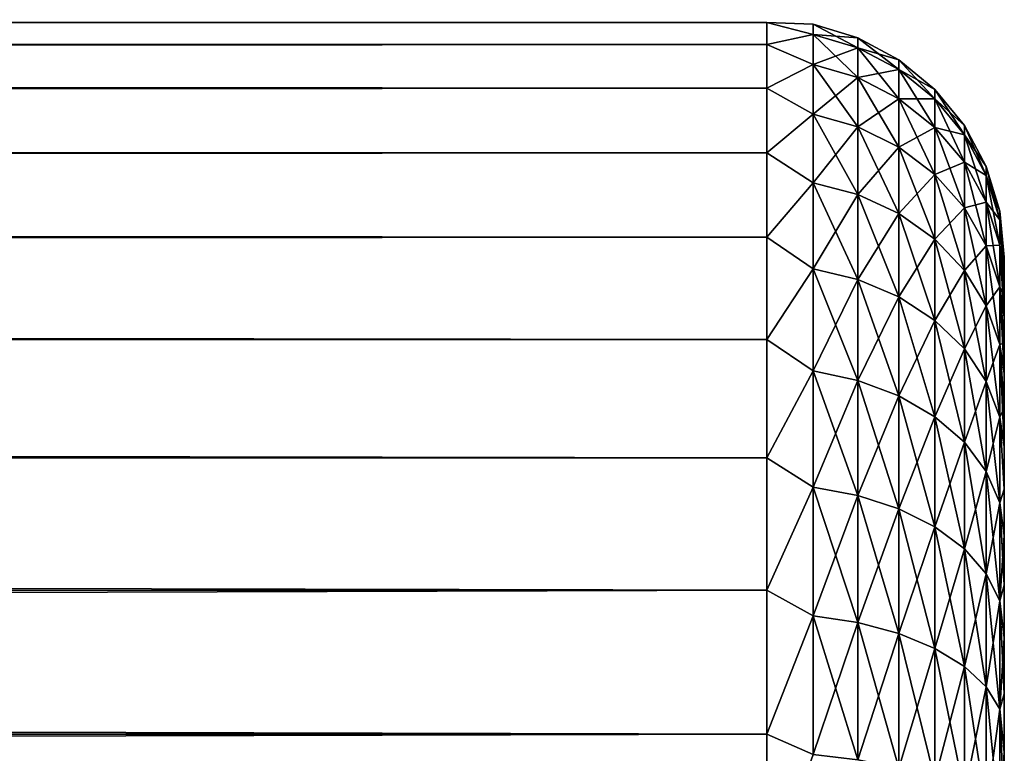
# Model space of a CAD drawing. Extents: x 0 to 500, y -78 to 1006.
# Tile 168 of 256: x 492 to 500, y 389 to 395. Entities that reach past the tile are written whole.
import ezdxf

# ---------------------------------------------------------------- set-up
doc = ezdxf.new("R2010")
doc.units = 0
doc.header["$LTSCALE"] = 65.185185
for name, color, linetype in [('118', 7, 'CONTINUOUS'), ('73', 7, 'CONTINUOUS'), ('80', 7, 'CONTINUOUS')]:
    doc.layers.add(name, color=color, linetype=linetype)

msp = doc.modelspace()

# ---------------------------------------------------------------- linework, layer by layer
at = {"layer": '118', "color": 7, "linetype": 'CONTINUOUS'}
for points in [[(498, 394.9908, -2.0346), (498, 395.1767, -0.6824), (498.3902, 395.0763, -1.3002), (498, 394.9908, -2.0346)], [(498, 395.1767, -0.6824), (498, 395.1767, 0.6824), (498.3902, 395.1616), (498, 395.1767, -0.6824)], [(498, 395.1767, -0.6824), (498.3902, 395.1616), (498.3902, 395.0763, -1.3002), (498, 395.1767, -0.6824)], [(498, 395.1767, 0.6824), (498, 394.9908, 2.0346), (498.3902, 395.0763, 1.3002), (498, 395.1767, 0.6824)], [(498, 395.1767, 0.6824), (498.3902, 395.0763, 1.3002), (498.3902, 395.1616), (498, 395.1767, 0.6824)], [(498.7657, 395.0476), (498.7657, 394.9634, -1.2854), (498.3902, 395.1616), (498.7657, 395.0476)], [(498.3902, 395.0763, 1.3002), (498.7657, 395.0476), (498.3902, 395.1616), (498.3902, 395.0763, 1.3002)], [(498.3902, 395.1616), (498.7657, 394.9634, -1.2854), (498.3902, 395.0763, -1.3002), (498.3902, 395.1616)], [(498, 394.9908, -2.0346), (498.3902, 395.0763, -1.3002), (498.3902, 394.8221, -2.5782), (498, 394.9908, -2.0346)], [(498, 394.9908, 2.0346), (498.3902, 394.8221, 2.5782), (498.3902, 395.0763, 1.3002), (498, 394.9908, 2.0346)], [(498.7657, 394.9634, 1.2854), (498.7657, 395.0476), (498.3902, 395.0763, 1.3002), (498.7657, 394.9634, 1.2854)], [(498.3902, 394.8221, 2.5782), (498.7657, 394.9634, 1.2854), (498.3902, 395.0763, 1.3002), (498.3902, 394.8221, 2.5782)], [(498.7657, 394.9634, -1.2854), (498.7657, 394.7121, -2.5487), (498.3902, 395.0763, -1.3002), (498.7657, 394.9634, -1.2854)], [(498.3902, 395.0763, -1.3002), (498.7657, 394.7121, -2.5487), (498.3902, 394.8221, -2.5782), (498.3902, 395.0763, -1.3002)], [(499.1118, 394.8625), (499.1118, 394.7798, -1.2612), (498.7657, 395.0476), (499.1118, 394.8625)], [(498.7657, 394.9634, 1.2854), (499.1118, 394.8625), (498.7657, 395.0476), (498.7657, 394.9634, 1.2854)], [(498.7657, 395.0476), (499.1118, 394.7798, -1.2612), (498.7657, 394.9634, -1.2854), (498.7657, 395.0476)], [(498, 394.6226, -3.3488), (498, 394.9908, -2.0346), (498.3902, 394.8221, -2.5782), (498, 394.6226, -3.3488)], [(498, 394.9908, 2.0346), (498, 394.6226, 3.3488), (498.3902, 394.8221, 2.5782), (498, 394.9908, 2.0346)], [(498.7657, 394.7121, 2.5487), (498.7657, 394.9634, 1.2854), (498.3902, 394.8221, 2.5782), (498.7657, 394.7121, 2.5487)], [(499.1118, 394.7798, 1.2612), (499.1118, 394.8625), (498.7657, 394.9634, 1.2854), (499.1118, 394.7798, 1.2612)], [(498.7657, 394.7121, 2.5487), (499.1118, 394.7798, 1.2612), (498.7657, 394.9634, 1.2854), (498.7657, 394.7121, 2.5487)], [(499.1118, 394.7798, -1.2612), (499.1118, 394.5333, -2.5008), (498.7657, 394.9634, -1.2854), (499.1118, 394.7798, -1.2612)], [(498.7657, 394.9634, -1.2854), (499.1118, 394.5333, -2.5008), (498.7657, 394.7121, -2.5487), (498.7657, 394.9634, -1.2854)], [(498, 394.6226, -3.3488), (498.3902, 394.8221, -2.5782), (498.3902, 394.4033, -3.8121), (498, 394.6226, -3.3488)], [(498, 394.6226, 3.3488), (498.3902, 394.4033, 3.8121), (498.3902, 394.8221, 2.5782), (498, 394.6226, 3.3488)], [(498.3902, 394.4033, 3.8121), (498.7657, 394.7121, 2.5487), (498.3902, 394.8221, 2.5782), (498.3902, 394.4033, 3.8121)], [(498.7657, 394.7121, -2.5487), (498.7657, 394.298, -3.7685), (498.3902, 394.8221, -2.5782), (498.7657, 394.7121, -2.5487)], [(498.3902, 394.8221, -2.5782), (498.7657, 394.298, -3.7685), (498.3902, 394.4033, -3.8121), (498.3902, 394.8221, -2.5782)], [(499.415, 394.6134), (499.415, 394.5328, -1.2287), (499.1118, 394.8625), (499.415, 394.6134)], [(499.1118, 394.7798, 1.2612), (499.415, 394.6134), (499.1118, 394.8625), (499.1118, 394.7798, 1.2612)], [(499.1118, 394.8625), (499.415, 394.5328, -1.2287), (499.1118, 394.7798, -1.2612), (499.1118, 394.8625)], [(499.1118, 394.5333, 2.5008), (499.1118, 394.7798, 1.2612), (498.7657, 394.7121, 2.5487), (499.1118, 394.5333, 2.5008)], [(499.415, 394.5328, 1.2287), (499.415, 394.6134), (499.1118, 394.7798, 1.2612), (499.415, 394.5328, 1.2287)], [(499.1118, 394.5333, 2.5008), (499.415, 394.5328, 1.2287), (499.1118, 394.7798, 1.2612), (499.1118, 394.5333, 2.5008)], [(499.415, 394.5328, -1.2287), (499.415, 394.2926, -2.4364), (499.1118, 394.7798, -1.2612), (499.415, 394.5328, -1.2287)], [(499.1118, 394.7798, -1.2612), (499.415, 394.2926, -2.4364), (499.1118, 394.5333, -2.5008), (499.1118, 394.7798, -1.2612)], [(498.7657, 394.298, 3.7685), (498.7657, 394.7121, 2.5487), (498.3902, 394.4033, 3.8121), (498.7657, 394.298, 3.7685)], [(498.7657, 394.298, 3.7685), (499.1118, 394.5333, 2.5008), (498.7657, 394.7121, 2.5487), (498.7657, 394.298, 3.7685)], [(499.1118, 394.5333, -2.5008), (499.1118, 394.127, -3.6977), (498.7657, 394.7121, -2.5487), (499.1118, 394.5333, -2.5008)], [(498.7657, 394.7121, -2.5487), (499.1118, 394.127, -3.6977), (498.7657, 394.298, -3.7685), (498.7657, 394.7121, -2.5487)], [(498, 394.0789, -4.6007), (498, 394.6226, -3.3488), (498.3902, 394.4033, -3.8121), (498, 394.0789, -4.6007)], [(498, 394.6226, 3.3488), (498, 394.0789, 4.6007), (498.3902, 394.4033, 3.8121), (498, 394.6226, 3.3488)], [(499.6638, 394.3098), (499.6638, 394.2319, -1.1891), (499.415, 394.6134), (499.6638, 394.3098)], [(499.415, 394.5328, 1.2287), (499.6638, 394.3098), (499.415, 394.6134), (499.415, 394.5328, 1.2287)], [(499.415, 394.6134), (499.6638, 394.2319, -1.1891), (499.415, 394.5328, -1.2287), (499.415, 394.6134)], [(499.1118, 394.127, 3.6977), (499.1118, 394.5333, 2.5008), (498.7657, 394.298, 3.7685), (499.1118, 394.127, 3.6977)], [(499.415, 394.2926, 2.4364), (499.415, 394.5328, 1.2287), (499.1118, 394.5333, 2.5008), (499.415, 394.2926, 2.4364)], [(499.1118, 394.127, 3.6977), (499.415, 394.2926, 2.4364), (499.1118, 394.5333, 2.5008), (499.1118, 394.127, 3.6977)], [(499.415, 394.2926, -2.4364), (499.415, 393.8968, -3.6023), (499.1118, 394.5333, -2.5008), (499.415, 394.2926, -2.4364)], [(499.1118, 394.5333, -2.5008), (499.415, 393.8968, -3.6023), (499.1118, 394.127, -3.6977), (499.1118, 394.5333, -2.5008)], [(499.6638, 394.2319, 1.1891), (499.6638, 394.3098), (499.415, 394.5328, 1.2287), (499.6638, 394.2319, 1.1891)], [(499.415, 394.2926, 2.4364), (499.6638, 394.2319, 1.1891), (499.415, 394.5328, 1.2287), (499.415, 394.2926, 2.4364)], [(499.6638, 394.2319, -1.1891), (499.6638, 393.9994, -2.3578), (499.415, 394.5328, -1.2287), (499.6638, 394.2319, -1.1891)], [(499.415, 394.5328, -1.2287), (499.6638, 393.9994, -2.3578), (499.415, 394.2926, -2.4364), (499.415, 394.5328, -1.2287)], [(498, 394.0789, -4.6007), (498.3902, 394.4033, -3.8121), (498.3902, 393.827, -4.9808), (498, 394.0789, -4.6007)], [(498, 394.0789, 4.6007), (498.3902, 393.827, 4.9808), (498.3902, 394.4033, 3.8121), (498, 394.0789, 4.6007)], [(498.3902, 393.827, 4.9808), (498.7657, 394.298, 3.7685), (498.3902, 394.4033, 3.8121), (498.3902, 393.827, 4.9808)], [(498.7657, 394.298, -3.7685), (498.7657, 393.7283, -4.9238), (498.3902, 394.4033, -3.8121), (498.7657, 394.298, -3.7685)], [(498.3902, 394.4033, -3.8121), (498.7657, 393.7283, -4.9238), (498.3902, 393.827, -4.9808), (498.3902, 394.4033, -3.8121)], [(499.8485, 393.9636), (499.8485, 393.8886, -1.1439), (499.6638, 394.3098), (499.8485, 393.9636)], [(499.6638, 394.2319, 1.1891), (499.8485, 393.9636), (499.6638, 394.3098), (499.6638, 394.2319, 1.1891)], [(499.6638, 394.3098), (499.8485, 393.8886, -1.1439), (499.6638, 394.2319, -1.1891), (499.6638, 394.3098)], [(498.7657, 393.7283, 4.9238), (498.7657, 394.298, 3.7685), (498.3902, 393.827, 4.9808), (498.7657, 393.7283, 4.9238)], [(498.7657, 393.7283, 4.9238), (499.1118, 394.127, 3.6977), (498.7657, 394.298, 3.7685), (498.7657, 393.7283, 4.9238)], [(499.1118, 394.127, -3.6977), (499.1118, 393.568, -4.8313), (498.7657, 394.298, -3.7685), (499.1118, 394.127, -3.6977)], [(498.7657, 394.298, -3.7685), (499.1118, 393.568, -4.8313), (498.7657, 393.7283, -4.9238), (498.7657, 394.298, -3.7685)], [(499.415, 393.8968, 3.6023), (499.415, 394.2926, 2.4364), (499.1118, 394.127, 3.6977), (499.415, 393.8968, 3.6023)], [(499.6638, 393.9994, 2.3578), (499.6638, 394.2319, 1.1891), (499.415, 394.2926, 2.4364), (499.6638, 393.9994, 2.3578)], [(499.415, 393.8968, 3.6023), (499.6638, 393.9994, 2.3578), (499.415, 394.2926, 2.4364), (499.415, 393.8968, 3.6023)], [(499.6638, 393.9994, -2.3578), (499.6638, 393.6164, -3.4862), (499.415, 394.2926, -2.4364), (499.6638, 393.9994, -2.3578)], [(499.415, 394.2926, -2.4364), (499.6638, 393.6164, -3.4862), (499.415, 393.8968, -3.6023), (499.415, 394.2926, -2.4364)], [(499.8485, 393.8886, 1.1439), (499.8485, 393.9636), (499.6638, 394.2319, 1.1891), (499.8485, 393.8886, 1.1439)], [(499.6638, 393.9994, 2.3578), (499.8485, 393.8886, 1.1439), (499.6638, 394.2319, 1.1891), (499.6638, 393.9994, 2.3578)], [(499.8485, 393.8886, -1.1439), (499.8485, 393.6649, -2.2682), (499.6638, 394.2319, -1.1891), (499.8485, 393.8886, -1.1439)], [(499.6638, 394.2319, -1.1891), (499.8485, 393.6649, -2.2682), (499.6638, 393.9994, -2.3578), (499.6638, 394.2319, -1.1891)], [(498, 393.3697, -5.7668), (498, 394.0789, -4.6007), (498.3902, 393.827, -4.9808), (498, 393.3697, -5.7668)], [(498, 394.0789, 4.6007), (498, 393.3697, 5.7668), (498.3902, 393.827, 4.9808), (498, 394.0789, 4.6007)], [(499.1118, 393.568, 4.8313), (499.1118, 394.127, 3.6977), (498.7657, 393.7283, 4.9238), (499.1118, 393.568, 4.8313)], [(499.1118, 393.568, 4.8313), (499.415, 393.8968, 3.6023), (499.1118, 394.127, 3.6977), (499.1118, 393.568, 4.8313)], [(499.415, 393.8968, -3.6023), (499.415, 393.3522, -4.7067), (499.1118, 394.127, -3.6977), (499.415, 393.8968, -3.6023)], [(499.1118, 394.127, -3.6977), (499.415, 393.3522, -4.7067), (499.1118, 393.568, -4.8313), (499.1118, 394.127, -3.6977)], [(499.6638, 393.6164, 3.4862), (499.6638, 393.9994, 2.3578), (499.415, 393.8968, 3.6023), (499.6638, 393.6164, 3.4862)], [(499.8485, 393.6649, 2.2682), (499.8485, 393.8886, 1.1439), (499.6638, 393.9994, 2.3578), (499.8485, 393.6649, 2.2682)], [(499.6638, 393.6164, 3.4862), (499.8485, 393.6649, 2.2682), (499.6638, 393.9994, 2.3578), (499.6638, 393.6164, 3.4862)], [(499.8485, 393.6649, -2.2682), (499.8485, 393.2965, -3.3537), (499.6638, 393.9994, -2.3578), (499.8485, 393.6649, -2.2682)], [(499.6638, 393.9994, -2.3578), (499.8485, 393.2965, -3.3537), (499.6638, 393.6164, -3.4862), (499.6638, 393.9994, -2.3578)], [(499.415, 393.3522, 4.7067), (499.415, 393.8968, 3.6023), (499.1118, 393.568, 4.8313), (499.415, 393.3522, 4.7067)], [(499.415, 393.3522, 4.7067), (499.6638, 393.6164, 3.4862), (499.415, 393.8968, 3.6023), (499.415, 393.3522, 4.7067)], [(499.6638, 393.6164, -3.4862), (499.6638, 393.0893, -4.5549), (499.415, 393.8968, -3.6023), (499.6638, 393.6164, -3.4862)], [(499.415, 393.8968, -3.6023), (499.6638, 393.0893, -4.5549), (499.415, 393.3522, -4.7067), (499.415, 393.8968, -3.6023)], [(499.962, 393.5879), (499.962, 393.5161, -1.0948), (499.8485, 393.9636), (499.962, 393.5879)], [(499.8485, 393.8886, 1.1439), (499.962, 393.5879), (499.8485, 393.9636), (499.8485, 393.8886, 1.1439)], [(499.8485, 393.9636), (499.962, 393.5161, -1.0948), (499.8485, 393.8886, -1.1439), (499.8485, 393.9636)], [(499.962, 393.5161, 1.0948), (499.962, 393.5879), (499.8485, 393.8886, 1.1439), (499.962, 393.5161, 1.0948)], [(499.8485, 393.6649, 2.2682), (499.962, 393.5161, 1.0948), (499.8485, 393.8886, 1.1439), (499.8485, 393.6649, 2.2682)], [(499.962, 393.5161, -1.0948), (499.962, 393.3021, -2.1709), (499.8485, 393.8886, -1.1439), (499.962, 393.5161, -1.0948)], [(499.8485, 393.8886, -1.1439), (499.962, 393.3021, -2.1709), (499.8485, 393.6649, -2.2682), (499.8485, 393.8886, -1.1439)], [(498, 393.3697, -5.7668), (498.3902, 393.827, -4.9808), (498.3902, 393.103, -6.0642), (498, 393.3697, -5.7668)], [(498, 393.3697, 5.7668), (498.3902, 393.103, 6.0642), (498.3902, 393.827, 4.9808), (498, 393.3697, 5.7668)], [(498.3902, 393.103, 6.0642), (498.7657, 393.7283, 4.9238), (498.3902, 393.827, 4.9808), (498.3902, 393.103, 6.0642)], [(498.7657, 393.7283, -4.9238), (498.7657, 393.0126, -5.9948), (498.3902, 393.827, -4.9808), (498.7657, 393.7283, -4.9238)], [(498.3902, 393.827, -4.9808), (498.7657, 393.0126, -5.9948), (498.3902, 393.103, -6.0642), (498.3902, 393.827, -4.9808)], [(498.7657, 393.0126, 5.9948), (498.7657, 393.7283, 4.9238), (498.3902, 393.103, 6.0642), (498.7657, 393.0126, 5.9948)], [(498.7657, 393.0126, 5.9948), (499.1118, 393.568, 4.8313), (498.7657, 393.7283, 4.9238), (498.7657, 393.0126, 5.9948)], [(499.1118, 393.568, -4.8313), (499.1118, 392.8658, -5.8822), (498.7657, 393.7283, -4.9238), (499.1118, 393.568, -4.8313)], [(498.7657, 393.7283, -4.9238), (499.1118, 392.8658, -5.8822), (498.7657, 393.0126, -5.9948), (498.7657, 393.7283, -4.9238)], [(499.8485, 393.2965, 3.3537), (499.8485, 393.6649, 2.2682), (499.6638, 393.6164, 3.4862), (499.8485, 393.2965, 3.3537)], [(499.962, 393.3021, 2.1709), (499.962, 393.5161, 1.0948), (499.8485, 393.6649, 2.2682), (499.962, 393.3021, 2.1709)], [(499.8485, 393.2965, 3.3537), (499.962, 393.3021, 2.1709), (499.8485, 393.6649, 2.2682), (499.8485, 393.2965, 3.3537)], [(499.962, 393.3021, -2.1709), (499.962, 392.9494, -3.2099), (499.8485, 393.6649, -2.2682), (499.962, 393.3021, -2.1709)], [(499.8485, 393.6649, -2.2682), (499.962, 392.9494, -3.2099), (499.8485, 393.2965, -3.3537), (499.8485, 393.6649, -2.2682)], [(499.1118, 392.8658, 5.8822), (499.1118, 393.568, 4.8313), (498.7657, 393.0126, 5.9948), (499.1118, 392.8658, 5.8822)], [(499.1118, 392.8658, 5.8822), (499.415, 393.3522, 4.7067), (499.1118, 393.568, 4.8313), (499.1118, 392.8658, 5.8822)], [(499.415, 393.3522, -4.7067), (499.415, 392.6681, -5.7305), (499.1118, 393.568, -4.8313), (499.415, 393.3522, -4.7067)], [(499.1118, 393.568, -4.8313), (499.415, 392.6681, -5.7305), (499.1118, 392.8658, -5.8822), (499.1118, 393.568, -4.8313)], [(499.6638, 393.0893, 4.5549), (499.6638, 393.6164, 3.4862), (499.415, 393.3522, 4.7067), (499.6638, 393.0893, 4.5549)], [(499.6638, 393.0893, 4.5549), (499.8485, 393.2965, 3.3537), (499.6638, 393.6164, 3.4862), (499.6638, 393.0893, 4.5549)], [(499.8485, 393.2965, -3.3537), (499.8485, 392.7895, -4.3818), (499.6638, 393.6164, -3.4862), (499.8485, 393.2965, -3.3537)], [(499.6638, 393.6164, -3.4862), (499.8485, 392.7895, -4.3818), (499.6638, 393.0893, -4.5549), (499.6638, 393.6164, -3.4862)], [(500, 393.2, 0), (500, 393.1796, -0.5707), (499.962, 393.5879), (500, 393.2, 0)], [(499.962, 393.5161, 1.0948), (500, 393.2, 0), (499.962, 393.5879), (499.962, 393.5161, 1.0948)], [(499.962, 393.5879), (500, 393.1796, -0.5707), (499.962, 393.5161, -1.0948), (499.962, 393.5879)], [(500, 393.1186, 1.1385), (500, 393.1796, 0.5707), (499.962, 393.5161, 1.0948), (500, 393.1186, 1.1385)], [(499.962, 393.3021, 2.1709), (500, 393.1186, 1.1385), (499.962, 393.5161, 1.0948), (499.962, 393.3021, 2.1709)], [(500, 393.1796, 0.5707), (500, 393.2, 0), (499.962, 393.5161, 1.0948), (500, 393.1796, 0.5707)], [(500, 393.1796, -0.5707), (500, 393.1186, -1.1385), (499.962, 393.5161, -1.0948), (500, 393.1796, -0.5707)], [(500, 393.1186, -1.1385), (500, 393.0172, -1.7005), (499.962, 393.5161, -1.0948), (500, 393.1186, -1.1385)], [(499.962, 393.5161, -1.0948), (500, 393.0172, -1.7005), (499.962, 393.3021, -2.1709), (499.962, 393.5161, -1.0948)], [(498, 392.5084, -6.8255), (498, 393.3697, -5.7668), (498.3902, 393.103, -6.0642), (498, 392.5084, -6.8255)], [(498, 393.3697, 5.7668), (498, 392.5084, 6.8255), (498.3902, 393.103, 6.0642), (498, 393.3697, 5.7668)], [(499.415, 392.6681, 5.7305), (499.415, 393.3522, 4.7067), (499.1118, 392.8658, 5.8822), (499.415, 392.6681, 5.7305)], [(499.415, 392.6681, 5.7305), (499.6638, 393.0893, 4.5549), (499.415, 393.3522, 4.7067), (499.415, 392.6681, 5.7305)], [(499.6638, 393.0893, -4.5549), (499.6638, 392.4273, -5.5457), (499.415, 393.3522, -4.7067), (499.6638, 393.0893, -4.5549)], [(499.415, 393.3522, -4.7067), (499.6638, 392.4273, -5.5457), (499.415, 392.6681, -5.7305), (499.415, 393.3522, -4.7067)], [(499.8485, 392.7895, 4.3818), (499.8485, 393.2965, 3.3537), (499.6638, 393.0893, 4.5549), (499.8485, 392.7895, 4.3818)], [(499.962, 392.9494, 3.2099), (499.962, 393.3021, 2.1709), (499.8485, 393.2965, 3.3537), (499.962, 392.9494, 3.2099)], [(499.8485, 392.7895, 4.3818), (499.962, 392.9494, 3.2099), (499.8485, 393.2965, 3.3537), (499.8485, 392.7895, 4.3818)], [(499.962, 392.9494, -3.2099), (499.962, 392.4641, -4.1939), (499.8485, 393.2965, -3.3537), (499.962, 392.9494, -3.2099)], [(499.8485, 393.2965, -3.3537), (499.962, 392.4641, -4.1939), (499.8485, 392.7895, -4.3818), (499.8485, 393.2965, -3.3537)], [(500, 392.8759, 2.2539), (500, 393.0172, 1.7005), (499.962, 393.3021, 2.1709), (500, 392.8759, 2.2539)], [(499.962, 392.9494, 3.2099), (500, 392.8759, 2.2539), (499.962, 393.3021, 2.1709), (499.962, 392.9494, 3.2099)], [(500, 393.0172, 1.7005), (500, 393.1186, 1.1385), (499.962, 393.3021, 2.1709), (500, 393.0172, 1.7005)], [(500, 393.0172, -1.7005), (500, 392.8759, -2.2539), (499.962, 393.3021, -2.1709), (500, 393.0172, -1.7005)], [(500, 392.8759, -2.2539), (500, 392.6956, -2.7957), (499.962, 393.3021, -2.1709), (500, 392.8759, -2.2539)], [(499.962, 393.3021, -2.1709), (500, 392.6956, -2.7957), (499.962, 392.9494, -3.2099), (499.962, 393.3021, -2.1709)], [(498, 392.5084, -6.8255), (498.3902, 393.103, -6.0642), (498.3902, 392.2439, -7.0439), (498, 392.5084, -6.8255)], [(498, 392.5084, 6.8255), (498.3902, 392.2439, 7.0439), (498.3902, 393.103, 6.0642), (498, 392.5084, 6.8255)], [(498.3902, 392.2439, 7.0439), (498.7657, 393.0126, 5.9948), (498.3902, 393.103, 6.0642), (498.3902, 392.2439, 7.0439)], [(498.7657, 393.0126, -5.9948), (498.7657, 392.1633, -6.9633), (498.3902, 393.103, -6.0642), (498.7657, 393.0126, -5.9948)], [(498.3902, 393.103, -6.0642), (498.7657, 392.1633, -6.9633), (498.3902, 392.2439, -7.0439), (498.3902, 393.103, -6.0642)], [(499.6638, 392.4273, 5.5457), (499.6638, 393.0893, 4.5549), (499.415, 392.6681, 5.7305), (499.6638, 392.4273, 5.5457)], [(499.6638, 392.4273, 5.5457), (499.8485, 392.7895, 4.3818), (499.6638, 393.0893, 4.5549), (499.6638, 392.4273, 5.5457)], [(499.8485, 392.7895, -4.3818), (499.8485, 392.1526, -5.3349), (499.6638, 393.0893, -4.5549), (499.8485, 392.7895, -4.3818)], [(499.6638, 393.0893, -4.5549), (499.8485, 392.1526, -5.3349), (499.6638, 392.4273, -5.5457), (499.6638, 393.0893, -4.5549)], [(498.7657, 392.1633, 6.9633), (498.7657, 393.0126, 5.9948), (498.3902, 392.2439, 7.0439), (498.7657, 392.1633, 6.9633)], [(498.7657, 392.1633, 6.9633), (499.1118, 392.8658, 5.8822), (498.7657, 393.0126, 5.9948), (498.7657, 392.1633, 6.9633)], [(499.1118, 392.8658, -5.8822), (499.1118, 392.0324, -6.8324), (498.7657, 393.0126, -5.9948), (499.1118, 392.8658, -5.8822)], [(498.7657, 393.0126, -5.9948), (499.1118, 392.0324, -6.8324), (498.7657, 392.1633, -6.9633), (498.7657, 393.0126, -5.9948)], [(499.962, 392.4641, 4.1939), (499.962, 392.9494, 3.2099), (499.8485, 392.7895, 4.3818), (499.962, 392.4641, 4.1939)], [(500, 392.477, 3.3233), (500, 392.6956, 2.7957), (499.962, 392.9494, 3.2099), (500, 392.477, 3.3233)], [(499.962, 392.4641, 4.1939), (500, 392.477, 3.3233), (499.962, 392.9494, 3.2099), (499.962, 392.4641, 4.1939)], [(500, 392.6956, 2.7957), (500, 392.8759, 2.2539), (499.962, 392.9494, 3.2099), (500, 392.6956, 2.7957)], [(500, 392.6956, -2.7957), (500, 392.477, -3.3233), (499.962, 392.9494, -3.2099), (500, 392.6956, -2.7957)], [(500, 392.477, -3.3233), (500, 392.2214, -3.834), (499.962, 392.9494, -3.2099), (500, 392.477, -3.3233)], [(499.962, 392.9494, -3.2099), (500, 392.2214, -3.834), (499.962, 392.4641, -4.1939), (499.962, 392.9494, -3.2099)], [(499.1118, 392.0324, 6.8324), (499.1118, 392.8658, 5.8822), (498.7657, 392.1633, 6.9633), (499.1118, 392.0324, 6.8324)], [(499.1118, 392.0324, 6.8324), (499.415, 392.6681, 5.7305), (499.1118, 392.8658, 5.8822), (499.1118, 392.0324, 6.8324)], [(499.415, 392.6681, -5.7305), (499.415, 391.8563, -6.6563), (499.1118, 392.8658, -5.8822), (499.415, 392.6681, -5.7305)], [(499.1118, 392.8658, -5.8822), (499.415, 391.8563, -6.6563), (499.1118, 392.0324, -6.8324), (499.1118, 392.8658, -5.8822)], [(499.8485, 392.1526, 5.3349), (499.8485, 392.7895, 4.3818), (499.6638, 392.4273, 5.5457), (499.8485, 392.1526, 5.3349)], [(499.8485, 392.1526, 5.3349), (499.962, 392.4641, 4.1939), (499.8485, 392.7895, 4.3818), (499.8485, 392.1526, 5.3349)], [(499.962, 392.4641, -4.1939), (499.962, 391.8545, -5.1062), (499.8485, 392.7895, -4.3818), (499.962, 392.4641, -4.1939)], [(499.8485, 392.7895, -4.3818), (499.962, 391.8545, -5.1062), (499.8485, 392.1526, -5.3349), (499.8485, 392.7895, -4.3818)], [(499.415, 391.8563, 6.6563), (499.415, 392.6681, 5.7305), (499.1118, 392.0324, 6.8324), (499.415, 391.8563, 6.6563)], [(499.415, 391.8563, 6.6563), (499.6638, 392.4273, 5.5457), (499.415, 392.6681, 5.7305), (499.415, 391.8563, 6.6563)], [(499.6638, 392.4273, -5.5457), (499.6638, 391.6416, -6.4416), (499.415, 392.6681, -5.7305), (499.6638, 392.4273, -5.5457)], [(499.415, 392.6681, -5.7305), (499.6638, 391.6416, -6.4416), (499.415, 391.8563, -6.6563), (499.415, 392.6681, -5.7305)], [(498, 391.5109, -7.7571), (498, 392.5084, -6.8255), (498.3902, 392.2439, -7.0439), (498, 391.5109, -7.7571)], [(498, 392.5084, 6.8255), (498, 391.5109, 7.7571), (498.3902, 392.2439, 7.0439), (498, 392.5084, 6.8255)], [(500, 392.2214, 3.834), (500, 392.477, 3.3233), (499.962, 392.4641, 4.1939), (500, 392.2214, 3.834)], [(499.6638, 391.6416, 6.4416), (499.6638, 392.4273, 5.5457), (499.415, 391.8563, 6.6563), (499.6638, 391.6416, 6.4416)], [(499.6638, 391.6416, 6.4416), (499.8485, 392.1526, 5.3349), (499.6638, 392.4273, 5.5457), (499.6638, 391.6416, 6.4416)], [(499.8485, 392.1526, -5.3349), (499.8485, 391.3968, -6.1968), (499.6638, 392.4273, -5.5457), (499.8485, 392.1526, -5.3349)], [(499.6638, 392.4273, -5.5457), (499.8485, 391.3968, -6.1968), (499.6638, 391.6416, -6.4416), (499.6638, 392.4273, -5.5457)], [(499.962, 391.8545, 5.1062), (499.962, 392.4641, 4.1939), (499.8485, 392.1526, 5.3349), (499.962, 391.8545, 5.1062)], [(500, 391.93, 4.3251), (500, 392.2214, 3.834), (499.962, 392.4641, 4.1939), (500, 391.93, 4.3251)], [(499.962, 391.8545, 5.1062), (500, 391.93, 4.3251), (499.962, 392.4641, 4.1939), (499.962, 391.8545, 5.1062)], [(500, 392.2214, -3.834), (500, 391.93, -4.3251), (499.962, 392.4641, -4.1939), (500, 392.2214, -3.834)], [(500, 391.93, -4.3251), (500, 391.6043, -4.7942), (499.962, 392.4641, -4.1939), (500, 391.93, -4.3251)], [(499.962, 392.4641, -4.1939), (500, 391.6043, -4.7942), (499.962, 391.8545, -5.1062), (499.962, 392.4641, -4.1939)], [(498, 391.5109, -7.7571), (498.3902, 392.2439, -7.0439), (498.3902, 391.2642, -7.903), (498, 391.5109, -7.7571)], [(498, 391.5109, 7.7571), (498.3902, 391.2642, 7.903), (498.3902, 392.2439, 7.0439), (498, 391.5109, 7.7571)], [(498.3902, 391.2642, 7.903), (498.7657, 392.1633, 6.9633), (498.3902, 392.2439, 7.0439), (498.3902, 391.2642, 7.903)], [(498.7657, 392.1633, -6.9633), (498.7657, 391.1948, -7.8126), (498.3902, 392.2439, -7.0439), (498.7657, 392.1633, -6.9633)], [(498.3902, 392.2439, -7.0439), (498.7657, 391.1948, -7.8126), (498.3902, 391.2642, -7.903), (498.3902, 392.2439, -7.0439)], [(498.7657, 391.1948, 7.8126), (498.7657, 392.1633, 6.9633), (498.3902, 391.2642, 7.903), (498.7657, 391.1948, 7.8126)], [(498.7657, 391.1948, 7.8126), (499.1118, 392.0324, 6.8324), (498.7657, 392.1633, 6.9633), (498.7657, 391.1948, 7.8126)], [(499.1118, 392.0324, -6.8324), (499.1118, 391.0822, -7.6658), (498.7657, 392.1633, -6.9633), (499.1118, 392.0324, -6.8324)], [(498.7657, 392.1633, -6.9633), (499.1118, 391.0822, -7.6658), (498.7657, 391.1948, -7.8126), (498.7657, 392.1633, -6.9633)], [(499.8485, 391.3968, 6.1968), (499.8485, 392.1526, 5.3349), (499.6638, 391.6416, 6.4416), (499.8485, 391.3968, 6.1968)], [(499.8485, 391.3968, 6.1968), (499.962, 391.8545, 5.1062), (499.8485, 392.1526, 5.3349), (499.8485, 391.3968, 6.1968)], [(499.962, 391.8545, -5.1062), (499.962, 391.1311, -5.9311), (499.8485, 392.1526, -5.3349), (499.962, 391.8545, -5.1062)], [(499.8485, 392.1526, -5.3349), (499.962, 391.1311, -5.9311), (499.8485, 391.3968, -6.1968), (499.8485, 392.1526, -5.3349)], [(499.1118, 391.0822, 7.6658), (499.1118, 392.0324, 6.8324), (498.7657, 391.1948, 7.8126), (499.1118, 391.0822, 7.6658)], [(499.1118, 391.0822, 7.6658), (499.415, 391.8563, 6.6563), (499.1118, 392.0324, 6.8324), (499.1118, 391.0822, 7.6658)], [(499.415, 391.8563, -6.6563), (499.415, 390.9305, -7.4681), (499.1118, 392.0324, -6.8324), (499.415, 391.8563, -6.6563)], [(499.1118, 392.0324, -6.8324), (499.415, 390.9305, -7.4681), (499.1118, 391.0822, -7.6658), (499.1118, 392.0324, -6.8324)], [(500, 391.6043, 4.7942), (500, 391.93, 4.3251), (499.962, 391.8545, 5.1062), (500, 391.6043, 4.7942)], [(499.415, 390.9305, 7.4681), (499.415, 391.8563, 6.6563), (499.1118, 391.0822, 7.6658), (499.415, 390.9305, 7.4681)], [(499.415, 390.9305, 7.4681), (499.6638, 391.6416, 6.4416), (499.415, 391.8563, 6.6563), (499.415, 390.9305, 7.4681)], [(499.6638, 391.6416, -6.4416), (499.6638, 390.7457, -7.2273), (499.415, 391.8563, -6.6563), (499.6638, 391.6416, -6.4416)], [(499.415, 391.8563, -6.6563), (499.6638, 390.7457, -7.2273), (499.415, 390.9305, -7.4681), (499.415, 391.8563, -6.6563)], [(499.962, 391.1311, 5.9311), (499.962, 391.8545, 5.1062), (499.8485, 391.3968, 6.1968), (499.962, 391.1311, 5.9311)], [(500, 391.246, 5.2389), (500, 391.6043, 4.7942), (499.962, 391.8545, 5.1062), (500, 391.246, 5.2389)], [(499.962, 391.1311, 5.9311), (500, 391.246, 5.2389), (499.962, 391.8545, 5.1062), (499.962, 391.1311, 5.9311)], [(500, 391.6043, -4.7942), (500, 391.246, -5.2389), (499.962, 391.8545, -5.1062), (500, 391.6043, -4.7942)], [(499.962, 391.8545, -5.1062), (500, 391.246, -5.2389), (499.962, 391.1311, -5.9311), (499.962, 391.8545, -5.1062)], [(499.6638, 390.7457, 7.2273), (499.6638, 391.6416, 6.4416), (499.415, 390.9305, 7.4681), (499.6638, 390.7457, 7.2273)], [(499.6638, 390.7457, 7.2273), (499.8485, 391.3968, 6.1968), (499.6638, 391.6416, 6.4416), (499.6638, 390.7457, 7.2273)], [(499.8485, 391.3968, -6.1968), (499.8485, 390.5349, -6.9526), (499.6638, 391.6416, -6.4416), (499.8485, 391.3968, -6.1968)], [(499.6638, 391.6416, -6.4416), (499.8485, 390.5349, -6.9526), (499.6638, 390.7457, -7.2273), (499.6638, 391.6416, -6.4416)], [(498, 390.3958, -8.5442), (498, 391.5109, -7.7571), (498.3902, 391.2642, -7.903), (498, 390.3958, -8.5442)], [(498, 391.5109, 7.7571), (498, 390.3958, 8.5442), (498.3902, 391.2642, 7.903), (498, 391.5109, 7.7571)], [(499.8485, 390.5349, 6.9526), (499.8485, 391.3968, 6.1968), (499.6638, 390.7457, 7.2273), (499.8485, 390.5349, 6.9526)], [(499.8485, 390.5349, 6.9526), (499.962, 391.1311, 5.9311), (499.8485, 391.3968, 6.1968), (499.8485, 390.5349, 6.9526)], [(499.962, 391.1311, -5.9311), (499.962, 390.3062, -6.6545), (499.8485, 391.3968, -6.1968), (499.962, 391.1311, -5.9311)], [(499.8485, 391.3968, -6.1968), (499.962, 390.3062, -6.6545), (499.8485, 390.5349, -6.9526), (499.8485, 391.3968, -6.1968)], [(498, 390.3958, -8.5442), (498.3902, 391.2642, -7.903), (498.3902, 390.1808, -8.627), (498, 390.3958, -8.5442)], [(498, 390.3958, 8.5442), (498.3902, 390.1808, 8.627), (498.3902, 391.2642, 7.903), (498, 390.3958, 8.5442)], [(498.3902, 390.1808, 8.627), (498.7657, 391.1948, 7.8126), (498.3902, 391.2642, 7.903), (498.3902, 390.1808, 8.627)], [(498.7657, 391.1948, -7.8126), (498.7657, 390.1238, -8.5283), (498.3902, 391.2642, -7.903), (498.7657, 391.1948, -7.8126)], [(498.3902, 391.2642, -7.903), (498.7657, 390.1238, -8.5283), (498.3902, 390.1808, -8.627), (498.3902, 391.2642, -7.903)], [(500, 390.8568, 5.6569), (500, 391.246, 5.2389), (499.962, 391.1311, 5.9311), (500, 390.8568, 5.6569)], [(500, 391.246, -5.2389), (500, 390.8568, -5.6569), (499.962, 391.1311, -5.9311), (500, 391.246, -5.2389)], [(498.7657, 390.1238, 8.5283), (498.7657, 391.1948, 7.8126), (498.3902, 390.1808, 8.627), (498.7657, 390.1238, 8.5283)], [(498.7657, 390.1238, 8.5283), (499.1118, 391.0822, 7.6658), (498.7657, 391.1948, 7.8126), (498.7657, 390.1238, 8.5283)], [(499.1118, 391.0822, -7.6658), (499.1118, 390.0313, -8.368), (498.7657, 391.1948, -7.8126), (499.1118, 391.0822, -7.6658)], [(498.7657, 391.1948, -7.8126), (499.1118, 390.0313, -8.368), (498.7657, 390.1238, -8.5283), (498.7657, 391.1948, -7.8126)], [(499.1118, 390.0313, 8.368), (499.1118, 391.0822, 7.6658), (498.7657, 390.1238, 8.5283), (499.1118, 390.0313, 8.368)], [(499.1118, 390.0313, 8.368), (499.415, 390.9305, 7.4681), (499.1118, 391.0822, 7.6658), (499.1118, 390.0313, 8.368)], [(499.415, 390.9305, -7.4681), (499.415, 389.9067, -8.1522), (499.1118, 391.0822, -7.6658), (499.415, 390.9305, -7.4681)], [(499.1118, 391.0822, -7.6658), (499.415, 389.9067, -8.1522), (499.1118, 390.0313, -8.368), (499.1118, 391.0822, -7.6658)], [(499.962, 390.3062, 6.6545), (499.962, 391.1311, 5.9311), (499.8485, 390.5349, 6.9526), (499.962, 390.3062, 6.6545)], [(499.962, 390.3062, 6.6545), (500, 390.8568, 5.6569), (499.962, 391.1311, 5.9311), (499.962, 390.3062, 6.6545)], [(500, 390.8568, -5.6569), (500, 390.4389, -6.046), (499.962, 391.1311, -5.9311), (500, 390.8568, -5.6569)], [(499.962, 391.1311, -5.9311), (500, 390.4389, -6.046), (499.962, 390.3062, -6.6545), (499.962, 391.1311, -5.9311)], [(499.415, 389.9067, 8.1522), (499.415, 390.9305, 7.4681), (499.1118, 390.0313, 8.368), (499.415, 389.9067, 8.1522)], [(499.415, 389.9067, 8.1522), (499.6638, 390.7457, 7.2273), (499.415, 390.9305, 7.4681), (499.415, 389.9067, 8.1522)], [(499.6638, 390.7457, -7.2273), (499.6638, 389.7549, -7.8893), (499.415, 390.9305, -7.4681), (499.6638, 390.7457, -7.2273)], [(499.415, 390.9305, -7.4681), (499.6638, 389.7549, -7.8893), (499.415, 389.9067, -8.1522), (499.415, 390.9305, -7.4681)], [(500, 390.4389, 6.046), (500, 390.8568, 5.6569), (499.962, 390.3062, 6.6545), (500, 390.4389, 6.046)], [(499.6638, 389.7549, 7.8893), (499.6638, 390.7457, 7.2273), (499.415, 389.9067, 8.1522), (499.6638, 389.7549, 7.8893)], [(499.6638, 389.7549, 7.8893), (499.8485, 390.5349, 6.9526), (499.6638, 390.7457, 7.2273), (499.6638, 389.7549, 7.8893)], [(499.8485, 390.5349, -6.9526), (499.8485, 389.5818, -7.5895), (499.6638, 390.7457, -7.2273), (499.8485, 390.5349, -6.9526)], [(499.6638, 390.7457, -7.2273), (499.8485, 389.5818, -7.5895), (499.6638, 389.7549, -7.8893), (499.6638, 390.7457, -7.2273)], [(499.8485, 389.5818, 7.5895), (499.8485, 390.5349, 6.9526), (499.6638, 389.7549, 7.8893), (499.8485, 389.5818, 7.5895)], [(499.8485, 389.5818, 7.5895), (499.962, 390.3062, 6.6545), (499.8485, 390.5349, 6.9526), (499.8485, 389.5818, 7.5895)], [(499.962, 390.3062, -6.6545), (499.962, 389.3939, -7.2641), (499.8485, 390.5349, -6.9526), (499.962, 390.3062, -6.6545)], [(499.8485, 390.5349, -6.9526), (499.962, 389.3939, -7.2641), (499.8485, 389.5818, -7.5895), (499.8485, 390.5349, -6.9526)], [(500, 389.9942, 6.4043), (500, 390.4389, 6.046), (499.962, 390.3062, 6.6545), (500, 389.9942, 6.4043)], [(500, 390.4389, -6.046), (500, 389.9942, -6.4043), (499.962, 390.3062, -6.6545), (500, 390.4389, -6.046)], [(498, 389.184, -9.1721), (498, 390.3958, -8.5442), (498.3902, 390.1808, -8.627), (498, 389.184, -9.1721)], [(498, 390.3958, 8.5442), (498, 389.184, 9.1721), (498.3902, 390.1808, 8.627), (498, 390.3958, 8.5442)], [(499.962, 389.3939, 7.2641), (499.962, 390.3062, 6.6545), (499.8485, 389.5818, 7.5895), (499.962, 389.3939, 7.2641)], [(499.962, 389.3939, 7.2641), (500, 389.9942, 6.4043), (499.962, 390.3062, 6.6545), (499.962, 389.3939, 7.2641)], [(500, 389.9942, -6.4043), (500, 389.5251, -6.73), (499.962, 390.3062, -6.6545), (500, 389.9942, -6.4043)], [(499.962, 390.3062, -6.6545), (500, 389.5251, -6.73), (499.962, 389.3939, -7.2641), (499.962, 390.3062, -6.6545)], [(498, 389.184, -9.1721), (498.3902, 390.1808, -8.627), (498.3902, 389.0121, -9.2033), (498, 389.184, -9.1721)], [(498, 389.184, 9.1721), (498.3902, 389.0121, 9.2033), (498.3902, 390.1808, 8.627), (498, 389.184, 9.1721)], [(498.3902, 389.0121, 9.2033), (498.7657, 390.1238, 8.5283), (498.3902, 390.1808, 8.627), (498.3902, 389.0121, 9.2033)], [(498.7657, 390.1238, -8.5283), (498.7657, 388.9685, -9.098), (498.3902, 390.1808, -8.627), (498.7657, 390.1238, -8.5283)], [(498.3902, 390.1808, -8.627), (498.7657, 388.9685, -9.098), (498.3902, 389.0121, -9.2033), (498.3902, 390.1808, -8.627)], [(498.7657, 388.9685, 9.098), (498.7657, 390.1238, 8.5283), (498.3902, 389.0121, 9.2033), (498.7657, 388.9685, 9.098)], [(498.7657, 388.9685, 9.098), (499.1118, 390.0313, 8.368), (498.7657, 390.1238, 8.5283), (498.7657, 388.9685, 9.098)], [(499.1118, 390.0313, -8.368), (499.1118, 388.8977, -8.927), (498.7657, 390.1238, -8.5283), (499.1118, 390.0313, -8.368)], [(498.7657, 390.1238, -8.5283), (499.1118, 388.8977, -8.927), (498.7657, 388.9685, -9.098), (498.7657, 390.1238, -8.5283)], [(499.1118, 388.8977, 8.927), (499.1118, 390.0313, 8.368), (498.7657, 388.9685, 9.098), (499.1118, 388.8977, 8.927)], [(499.1118, 388.8977, 8.927), (499.415, 389.9067, 8.1522), (499.1118, 390.0313, 8.368), (499.1118, 388.8977, 8.927)], [(499.415, 389.9067, -8.1522), (499.415, 388.8023, -8.6968), (499.1118, 390.0313, -8.368), (499.415, 389.9067, -8.1522)], [(499.1118, 390.0313, -8.368), (499.415, 388.8023, -8.6968), (499.1118, 388.8977, -8.927), (499.1118, 390.0313, -8.368)], [(500, 389.5251, 6.73), (500, 389.9942, 6.4043), (499.962, 389.3939, 7.2641), (500, 389.5251, 6.73)], [(499.415, 388.8023, 8.6968), (499.415, 389.9067, 8.1522), (499.1118, 388.8977, 8.927), (499.415, 388.8023, 8.6968)], [(499.415, 388.8023, 8.6968), (499.6638, 389.7549, 7.8893), (499.415, 389.9067, 8.1522), (499.415, 388.8023, 8.6968)], [(499.6638, 389.7549, -7.8893), (499.6638, 388.6862, -8.4164), (499.415, 389.9067, -8.1522), (499.6638, 389.7549, -7.8893)], [(499.415, 389.9067, -8.1522), (499.6638, 388.6862, -8.4164), (499.415, 388.8023, -8.6968), (499.415, 389.9067, -8.1522)], [(499.6638, 388.6862, 8.4164), (499.6638, 389.7549, 7.8893), (499.415, 388.8023, 8.6968), (499.6638, 388.6862, 8.4164)], [(499.6638, 388.6862, 8.4164), (499.8485, 389.5818, 7.5895), (499.6638, 389.7549, 7.8893), (499.6638, 388.6862, 8.4164)], [(499.8485, 389.5818, -7.5895), (499.8485, 388.5537, -8.0965), (499.6638, 389.7549, -7.8893), (499.8485, 389.5818, -7.5895)], [(499.6638, 389.7549, -7.8893), (499.8485, 388.5537, -8.0965), (499.6638, 388.6862, -8.4164), (499.6638, 389.7549, -7.8893)], [(499.8485, 388.5537, 8.0965), (499.8485, 389.5818, 7.5895), (499.6638, 388.6862, 8.4164), (499.8485, 388.5537, 8.0965)], [(499.8485, 388.5537, 8.0965), (499.962, 389.3939, 7.2641), (499.8485, 389.5818, 7.5895), (499.8485, 388.5537, 8.0965)], [(499.962, 389.3939, -7.2641), (499.962, 388.4099, -7.7494), (499.8485, 389.5818, -7.5895), (499.962, 389.3939, -7.2641)], [(499.8485, 389.5818, -7.5895), (499.962, 388.4099, -7.7494), (499.8485, 388.5537, -8.0965), (499.8485, 389.5818, -7.5895)], [(500, 389.034, 7.0214), (500, 389.5251, 6.73), (499.962, 389.3939, 7.2641), (500, 389.034, 7.0214)], [(500, 389.5251, -6.73), (500, 389.034, -7.0214), (499.962, 389.3939, -7.2641), (500, 389.5251, -6.73)], [(499.962, 388.4099, 7.7494), (499.962, 389.3939, 7.2641), (499.8485, 388.5537, 8.0965), (499.962, 388.4099, 7.7494)], [(499.962, 388.4099, 7.7494), (500, 389.034, 7.0214), (499.962, 389.3939, 7.2641), (499.962, 388.4099, 7.7494)], [(500, 389.034, -7.0214), (500, 388.5233, -7.2771), (499.962, 389.3939, -7.2641), (500, 389.034, -7.0214)], [(499.962, 389.3939, -7.2641), (500, 388.5233, -7.2771), (499.962, 388.4099, -7.7494), (499.962, 389.3939, -7.2641)], [(498, 387.898, -9.6292), (498, 389.184, -9.1721), (498.3902, 389.0121, -9.2033), (498, 387.898, -9.6292)], [(498, 389.184, 9.1721), (498, 387.898, 9.6292), (498.3902, 389.0121, 9.2033), (498, 389.184, 9.1721)], [(500, 388.5233, 7.2771), (500, 389.034, 7.0214), (499.962, 388.4099, 7.7494), (500, 388.5233, 7.2771)]]:
    msp.add_3dface(points, dxfattribs=at)
at = {"layer": '73', "color": 7, "linetype": 'CONTINUOUS'}
for points in [[(500, 393.2, 0), (500, 393.1796, 0.5707), (500, 393.1796, -0.5707), (500, 393.2, 0)], [(500, 393.1796, 0.5707), (500, 393.1186, 1.1385), (500, 393.1796, -0.5707), (500, 393.1796, 0.5707)], [(500, 393.1796, -0.5707), (500, 393.1186, 1.1385), (500, 393.1186, -1.1385), (500, 393.1796, -0.5707)], [(500, 393.1186, 1.1385), (500, 393.0172, 1.7005), (500, 393.1186, -1.1385), (500, 393.1186, 1.1385)], [(500, 393.1186, -1.1385), (500, 393.0172, 1.7005), (500, 393.0172, -1.7005), (500, 393.1186, -1.1385)], [(500, 393.0172, 1.7005), (500, 392.8759, 2.2539), (500, 393.0172, -1.7005), (500, 393.0172, 1.7005)], [(500, 393.0172, -1.7005), (500, 392.8759, 2.2539), (500, 392.8759, -2.2539), (500, 393.0172, -1.7005)], [(500, 392.8759, 2.2539), (500, 392.6956, 2.7957), (500, 392.8759, -2.2539), (500, 392.8759, 2.2539)], [(500, 392.8759, -2.2539), (500, 392.6956, 2.7957), (500, 392.6956, -2.7957), (500, 392.8759, -2.2539)], [(500, 392.6956, 2.7957), (500, 392.477, 3.3233), (500, 392.6956, -2.7957), (500, 392.6956, 2.7957)], [(500, 392.6956, -2.7957), (500, 392.477, 3.3233), (500, 392.477, -3.3233), (500, 392.6956, -2.7957)], [(500, 392.477, 3.3233), (500, 392.2214, 3.834), (500, 392.477, -3.3233), (500, 392.477, 3.3233)], [(500, 392.477, -3.3233), (500, 392.2214, 3.834), (500, 392.2214, -3.834), (500, 392.477, -3.3233)], [(500, 392.2214, 3.834), (500, 391.93, 4.3251), (500, 392.2214, -3.834), (500, 392.2214, 3.834)], [(500, 392.2214, -3.834), (500, 391.93, 4.3251), (500, 391.93, -4.3251), (500, 392.2214, -3.834)], [(500, 391.93, 4.3251), (500, 391.6043, 4.7942), (500, 391.93, -4.3251), (500, 391.93, 4.3251)], [(500, 391.93, -4.3251), (500, 391.6043, 4.7942), (500, 391.6043, -4.7942), (500, 391.93, -4.3251)], [(500, 391.6043, 4.7942), (500, 391.246, 5.2389), (500, 391.6043, -4.7942), (500, 391.6043, 4.7942)], [(500, 391.6043, -4.7942), (500, 391.246, 5.2389), (500, 391.246, -5.2389), (500, 391.6043, -4.7942)], [(500, 391.246, 5.2389), (500, 390.8568, 5.6569), (500, 391.246, -5.2389), (500, 391.246, 5.2389)], [(500, 391.246, -5.2389), (500, 390.8568, 5.6569), (500, 390.8568, -5.6569), (500, 391.246, -5.2389)], [(500, 390.8568, 5.6569), (500, 390.4389, 6.046), (500, 390.8568, -5.6569), (500, 390.8568, 5.6569)], [(500, 390.8568, -5.6569), (500, 390.4389, 6.046), (500, 390.4389, -6.046), (500, 390.8568, -5.6569)], [(500, 390.4389, 6.046), (500, 389.9942, 6.4043), (500, 390.4389, -6.046), (500, 390.4389, 6.046)], [(500, 390.4389, -6.046), (500, 389.9942, 6.4043), (500, 389.9942, -6.4043), (500, 390.4389, -6.046)], [(500, 389.9942, 6.4043), (500, 389.5251, 6.73), (500, 389.9942, -6.4043), (500, 389.9942, 6.4043)], [(500, 389.9942, -6.4043), (500, 389.5251, 6.73), (500, 389.5251, -6.73), (500, 389.9942, -6.4043)], [(500, 389.5251, 6.73), (500, 389.034, 7.0214), (500, 389.5251, -6.73), (500, 389.5251, 6.73)], [(500, 389.5251, -6.73), (500, 389.034, 7.0214), (500, 389.034, -7.0214), (500, 389.5251, -6.73)], [(500, 389.034, 7.0214), (500, 388.5233, 7.2771), (500, 389.034, -7.0214), (500, 389.034, 7.0214)], [(500, 389.034, -7.0214), (500, 388.5233, 7.2771), (500, 388.5233, -7.2771), (500, 389.034, -7.0214)]]:
    msp.add_3dface(points, dxfattribs=at)
at = {"layer": '80', "color": 7, "linetype": 'CONTINUOUS'}
for points in [[(89.8515, 394.9759, -2.1053), (89.963, 395.1444, -1.0533), (498, 394.9908, -2.0346), (89.8515, 394.9759, -2.1053)], [(89.963, 395.1444, 1.0533), (89.8515, 394.9759, 2.1054), (498, 394.9908, 2.0346), (89.963, 395.1444, 1.0533)], [(89.963, 395.1444, -1.0533), (90, 395.2, 0), (498, 395.1767, -0.6824), (89.963, 395.1444, -1.0533)], [(90, 395.2, 0), (89.963, 395.1444, 1.0533), (498, 395.1767, 0.6824), (90, 395.2, 0)], [(498, 394.9908, -2.0346), (89.963, 395.1444, -1.0533), (498, 395.1767, -0.6824), (498, 394.9908, -2.0346)], [(498, 395.1767, 0.6824), (89.963, 395.1444, 1.0533), (498, 394.9908, 2.0346), (498, 395.1767, 0.6824)], [(498, 395.1767, -0.6824), (90, 395.2, 0), (498, 395.1767, 0.6824), (498, 395.1767, -0.6824)], [(89.8515, 394.9759, 2.1054), (89.6646, 394.6895, 3.1542), (498, 394.9908, 2.0346), (89.8515, 394.9759, 2.1054)], [(498, 394.9908, 2.0346), (89.6646, 394.6895, 3.1542), (498, 394.6226, 3.3488), (498, 394.9908, 2.0346)], [(89.6646, 394.6895, -3.1541), (89.8515, 394.9759, -2.1053), (498, 394.6226, -3.3488), (89.6646, 394.6895, -3.1541)], [(498, 394.6226, -3.3488), (89.8515, 394.9759, -2.1053), (498, 394.9908, -2.0346), (498, 394.6226, -3.3488)], [(89.4019, 394.2783, -4.1935), (89.6646, 394.6895, -3.1541), (498, 394.6226, -3.3488), (89.4019, 394.2783, -4.1935)], [(89.6646, 394.6895, 3.1542), (89.4019, 394.2782, 4.1935), (498, 394.6226, 3.3488), (89.6646, 394.6895, 3.1542)], [(498, 394.0789, -4.6007), (89.4019, 394.2783, -4.1935), (498, 394.6226, -3.3488), (498, 394.0789, -4.6007)], [(498, 394.6226, 3.3488), (89.4019, 394.2782, 4.1935), (498, 394.0789, 4.6007), (498, 394.6226, 3.3488)], [(89.065, 393.7337, -5.2131), (89.4019, 394.2783, -4.1935), (498, 394.0789, -4.6007), (89.065, 393.7337, -5.2131)], [(89.4019, 394.2782, 4.1935), (89.065, 393.7337, 5.2131), (498, 394.0789, 4.6007), (89.4019, 394.2782, 4.1935)], [(498, 393.3697, -5.7668), (89.065, 393.7337, -5.2131), (498, 394.0789, -4.6007), (498, 393.3697, -5.7668)], [(498, 394.0789, 4.6007), (89.065, 393.7337, 5.2131), (498, 393.3697, 5.7668), (498, 394.0789, 4.6007)], [(89.065, 393.7337, 5.2131), (88.6608, 393.0498, 6.1953), (498, 393.3697, 5.7668), (89.065, 393.7337, 5.2131)], [(88.6609, 393.0498, -6.1952), (89.065, 393.7337, -5.2131), (498, 393.3697, -5.7668), (88.6609, 393.0498, -6.1952)], [(498, 393.3697, 5.7668), (88.6608, 393.0498, 6.1953), (498, 392.5084, 6.8255), (498, 393.3697, 5.7668)], [(498, 392.5084, -6.8255), (88.6609, 393.0498, -6.1952), (498, 393.3697, -5.7668), (498, 392.5084, -6.8255)], [(88.2062, 392.2288, -7.1131), (88.6609, 393.0498, -6.1952), (498, 392.5084, -6.8255), (88.2062, 392.2288, -7.1131)], [(88.6608, 393.0498, 6.1953), (88.2062, 392.2288, 7.1131), (498, 392.5084, 6.8255), (88.6608, 393.0498, 6.1953)], [(498, 391.5109, -7.7571), (88.2062, 392.2288, -7.1131), (498, 392.5084, -6.8255), (498, 391.5109, -7.7571)], [(498, 392.5084, 6.8255), (88.2062, 392.2288, 7.1131), (498, 391.5109, 7.7571), (498, 392.5084, 6.8255)], [(87.7309, 391.289, -7.9325), (88.2062, 392.2288, -7.1131), (498, 391.5109, -7.7571), (87.7309, 391.289, -7.9325)], [(88.2062, 392.2288, 7.1131), (87.7309, 391.2889, 7.9325), (498, 391.5109, 7.7571), (88.2062, 392.2288, 7.1131)], [(498, 390.3958, -8.5442), (87.7309, 391.289, -7.9325), (498, 391.5109, -7.7571), (498, 390.3958, -8.5442)], [(498, 391.5109, 7.7571), (87.7309, 391.2889, 7.9325), (498, 390.3958, 8.5442), (498, 391.5109, 7.7571)], [(87.2759, 390.2693, -8.6198), (87.7309, 391.289, -7.9325), (498, 390.3958, -8.5442), (87.2759, 390.2693, -8.6198)], [(87.7309, 391.2889, 7.9325), (87.2759, 390.2693, 8.6199), (498, 390.3958, 8.5442), (87.7309, 391.2889, 7.9325)], [(87.2759, 390.2693, 8.6199), (86.8808, 389.2192, 9.1567), (498, 390.3958, 8.5442), (87.2759, 390.2693, 8.6199)], [(498, 390.3958, 8.5442), (86.8808, 389.2192, 9.1567), (498, 389.184, 9.1721), (498, 390.3958, 8.5442)], [(498, 389.184, -9.1721), (87.2759, 390.2693, -8.6198), (498, 390.3958, -8.5442), (498, 389.184, -9.1721)], [(86.8808, 389.2192, -9.1567), (87.2759, 390.2693, -8.6198), (498, 389.184, -9.1721), (86.8808, 389.2192, -9.1567)], [(86.5701, 388.1778, -9.5464), (86.8808, 389.2192, -9.1567), (498, 389.184, -9.1721), (86.5701, 388.1778, -9.5464)], [(86.8808, 389.2192, 9.1567), (86.5701, 388.1777, 9.5464), (498, 389.184, 9.1721), (86.8808, 389.2192, 9.1567)], [(498, 387.898, -9.6292), (86.5701, 388.1778, -9.5464), (498, 389.184, -9.1721), (498, 387.898, -9.6292)], [(498, 389.184, 9.1721), (86.5701, 388.1777, 9.5464), (498, 387.898, 9.6292), (498, 389.184, 9.1721)]]:
    msp.add_3dface(points, dxfattribs=at)

doc.saveas('drawing.dxf')
